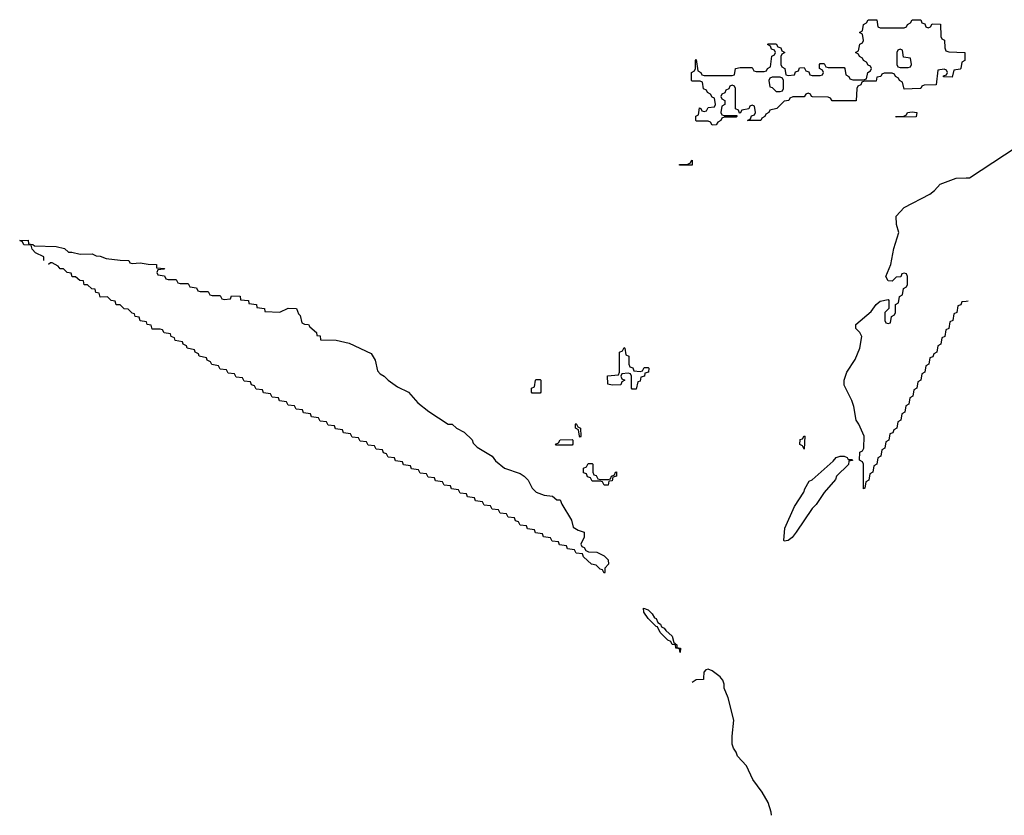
# Model space of a CAD drawing. Header units: inches. Extents: x 2808529 to 2951249, y 860290 to 1033701.
# Tile 105 of 153: x 2885268 to 2890191, y 1009314 to 1013294. Entities that reach past the tile are written whole.
import ezdxf

# ---------------------------------------------------------------- set-up
doc = ezdxf.new("R2010")
doc.units = ezdxf.units.IN
doc.header["$MEASUREMENT"] = 0
for name, color, linetype in [('C8080', 7, 'Continuous'), ('C8081', 7, 'Continuous'), ('C8091', 7, 'Continuous')]:
    doc.layers.add(name, color=color, linetype=linetype)

msp = doc.modelspace()

# ---------------------------------------------------------------- linework, layer by layer
at = {"layer": 'C8080', "color": 6}
for points in [[(2888686.3, 1010000), (2888686, 1009994), (2888650, 1009992), (2888630, 1009978)], [(2889026, 1009314), (2889025.5, 1009330), (2889010, 1009378), (2888980.7, 1009430), (2888933, 1009493), (2888901.1, 1009561.1), (2888856, 1009610), (2888850.6, 1009630), (2888837.3, 1009650), (2888830.7, 1009670), (2888830.6, 1009710), (2888838, 1009790), (2888810, 1009902), (2888790.6, 1009950), (2888790.5, 1009970), (2888782.8, 1009990), (2888774.8, 1010000)]]:
    msp.add_lwpolyline(points, dxfattribs=at)
at = {"layer": 'C8081', "color": 6}
for points in [[(2889810, 1013254), (2889822, 1013258), (2889830, 1013274), (2889871.6, 1013271.6), (2889874, 1013210), (2889878, 1013198), (2889891.6, 1013191.6), (2889892.7, 1013152.7), (2889898, 1013138), (2889912.7, 1013132.7), (2889994, 1013130), (2889994, 1013090), (2889978, 1013082), (2889974, 1013050), (2889970, 1013046), (2889938, 1013042), (2889930, 1013006), (2889887.3, 1013007.3), (2889887.3, 1013012.7), (2889902, 1013018), (2889906, 1013030), (2889902, 1013042), (2889890, 1013046), (2889858, 1013042), (2889850, 1012968.7), (2889790, 1012966), (2889778, 1012962), (2889774, 1012950), (2889769.3, 1012949.3), (2889690, 1012946), (2889682, 1012982), (2889666, 1012990), (2889662, 1013002), (2889646, 1013010), (2889642, 1013022), (2889630, 1013026), (2889590, 1013026), (2889578, 1013022), (2889574, 1013010), (2889554, 1013006), (2889550, 1012986), (2889490, 1012986), (2889478, 1012982), (2889472.7, 1012967.3), (2889458, 1012962), (2889454, 1012950), (2889450, 1012888.7), (2889330, 1012888.7), (2889322, 1012902), (2889310, 1012906), (2889232, 1012908), (2889226, 1012910), (2889222, 1012922), (2889210, 1012926), (2889198, 1012922), (2889190, 1012908.7), (2889132.7, 1012907.3), (2889118, 1012902), (2889114, 1012890), (2889090, 1012886), (2889054, 1012850), (2889018, 1012842), (2889014, 1012830), (2888998, 1012822), (2888994, 1012810), (2888978, 1012802), (2888974, 1012790), (2888969, 1012789), (2888906, 1012790), (2888922, 1012798), (2888927.3, 1012812.7), (2888942, 1012818), (2888946, 1012830), (2888942, 1012862), (2888930, 1012866), (2888918, 1012862), (2888912.7, 1012847.3), (2888878, 1012842), (2888870, 1012826), (2888866, 1012826), (2888862, 1012842), (2888847.3, 1012847.3), (2888846, 1012950), (2888842, 1012962), (2888830, 1012966), (2888818, 1012962), (2888812.7, 1012947.3), (2888798, 1012942), (2888792.7, 1012927.3), (2888778, 1012922), (2888774, 1012910), (2888778, 1012898), (2888794, 1012890), (2888794, 1012870), (2888778, 1012862), (2888774, 1012830), (2888778, 1012818), (2888790, 1012814), (2888854, 1012814), (2888854, 1012810), (2888850, 1012806), (2888790, 1012806), (2888778, 1012802), (2888774, 1012790), (2888758, 1012782), (2888750, 1012768), (2888730, 1012766), (2888722, 1012782), (2888710, 1012786), (2888650, 1012786), (2888648, 1012790), (2888648.4, 1012811.6), (2888662, 1012818), (2888667.3, 1012852.7), (2888674, 1012850), (2888678, 1012838), (2888690, 1012834), (2888702, 1012838), (2888710, 1012854), (2888742, 1012858), (2888746, 1012870), (2888742, 1012902), (2888730, 1012906), (2888722, 1012922), (2888706, 1012930), (2888702, 1012942), (2888687.3, 1012947.3), (2888682, 1012982), (2888670, 1012986), (2888630, 1012986), (2888626, 1012990), (2888626, 1013030), (2888642, 1013038), (2888646, 1013050), (2888646, 1013090), (2888650, 1013094), (2888658, 1013038), (2888674, 1013030), (2888678, 1013018), (2888690, 1013014), (2888830, 1013014), (2888842, 1013018), (2888846, 1013050), (2888870, 1013054), (2888930, 1013054), (2888938, 1013038), (2888950, 1013034), (2888990, 1013034), (2889002, 1013038), (2889006, 1013050), (2889022, 1013058), (2889028, 1013112), (2889042, 1013118), (2889046, 1013130), (2889042, 1013142), (2889027.3, 1013147.3), (2889022, 1013162), (2889006, 1013170), (2889010, 1013174), (2889050, 1013174), (2889058, 1013158), (2889072.7, 1013152.7), (2889078, 1013138), (2889094, 1013130), (2889078, 1013122), (2889074, 1013110), (2889074, 1013070), (2889078, 1013058), (2889094, 1013050), (2889098, 1013018), (2889110, 1013014), (2889142, 1013018), (2889147.3, 1013032.7), (2889162, 1013038), (2889167.3, 1013052.7), (2889190, 1013054), (2889198, 1013038), (2889212.7, 1013032.7), (2889218, 1013018), (2889230, 1013014), (2889270, 1013014), (2889282, 1013018), (2889286, 1013030), (2889282, 1013042), (2889266, 1013050), (2889266, 1013070), (2889270, 1013074), (2889290, 1013074), (2889298, 1013058), (2889310, 1013054), (2889390, 1013054), (2889394, 1013050), (2889398, 1013018), (2889414, 1013010), (2889418, 1012998), (2889432.7, 1012992.7), (2889487.3, 1012992.7), (2889502, 1012998), (2889508, 1013030), (2889522, 1013038), (2889526, 1013050), (2889522, 1013062), (2889510, 1013066), (2889502, 1013082), (2889486, 1013090), (2889482, 1013102), (2889466, 1013110), (2889462, 1013122), (2889446, 1013130), (2889462, 1013138), (2889468.4, 1013171.6), (2889482, 1013178), (2889486, 1013190), (2889482, 1013222), (2889466, 1013230), (2889482, 1013238), (2889486, 1013270), (2889502, 1013278), (2889510, 1013294), (2889552.7, 1013292.7), (2889558, 1013258), (2889570, 1013254), (2889690, 1013254), (2889702, 1013258), (2889706, 1013270), (2889722, 1013278), (2889730, 1013294), (2889772.7, 1013292.7), (2889778, 1013278), (2889792.7, 1013272.7), (2889798, 1013258)], [(2889670, 1013146), (2889658, 1013142), (2889654, 1013130), (2889654, 1013070), (2889658, 1013058), (2889670, 1013054), (2889710, 1013054), (2889722, 1013058), (2889726, 1013070), (2889722, 1013102), (2889687.3, 1013107.3), (2889682, 1013142)], [(2889070, 1013006), (2889030, 1013006), (2889018, 1013002), (2889014, 1012990), (2889018, 1012958), (2889030, 1012954), (2889050, 1012934), (2889070, 1012934), (2889082, 1012938), (2889086, 1012950), (2889086, 1012990), (2889082, 1013002)], [(2889650, 1012806), (2889648, 1012810), (2889688, 1012812), (2889702, 1012818), (2889706, 1012830), (2889730, 1012833.4), (2889754, 1012830), (2889750, 1012808)], [(2888566, 1012566), (2888566, 1012570), (2888608.4, 1012571.6), (2888622, 1012578), (2888626, 1012590), (2888630, 1012590.6), (2888630, 1012566)], [(2888370, 1011534), (2888382, 1011538), (2888390, 1011554), (2888410, 1011554), (2888414, 1011550), (2888412, 1011530), (2888394, 1011526), (2888392, 1011510), (2888374, 1011506), (2888370, 1011486), (2888358, 1011482), (2888350, 1011446), (2888330, 1011446), (2888326, 1011450), (2888326, 1011510), (2888322, 1011522), (2888310, 1011526), (2888278, 1011522), (2888274, 1011510), (2888278, 1011498), (2888294, 1011490), (2888278, 1011482), (2888272.7, 1011467.3), (2888230, 1011466), (2888208, 1011470), (2888207.3, 1011512.7), (2888262, 1011518), (2888266, 1011530), (2888266, 1011630), (2888282, 1011638), (2888290, 1011654), (2888294, 1011650), (2888298, 1011618), (2888314, 1011610), (2888314, 1011570), (2888318, 1011558), (2888332.7, 1011552.7), (2888338, 1011538)], [(2887830, 1011426), (2887826, 1011430), (2887826, 1011450), (2887842, 1011458), (2887846, 1011490), (2887850, 1011494), (2887870, 1011494), (2887874, 1011490), (2887874, 1011430), (2887870, 1011426)], [(2888070, 1011206), (2888066, 1011210), (2888062, 1011242), (2888046, 1011250), (2888046, 1011270), (2888050, 1011274), (2888058, 1011258), (2888072, 1011250), (2888074, 1011210)], [(2887950, 1011166), (2887946, 1011170), (2887962, 1011178), (2887970, 1011192), (2888030, 1011194), (2888034, 1011190), (2888034, 1011170), (2888030, 1011166)], [(2889190, 1011146), (2889182, 1011162), (2889168.7, 1011168.7), (2889170, 1011194), (2889182, 1011198), (2889190, 1011212), (2889194, 1011210)], [(2888170, 1010994), (2888210, 1010994), (2888222, 1010998), (2888226, 1011010), (2888242, 1011018), (2888246, 1011030), (2888251.6, 1011031.6), (2888251.3, 1011010), (2888234, 1011006), (2888230, 1010988), (2888214, 1010986), (2888210, 1010966), (2888190, 1010966), (2888182, 1010982), (2888170, 1010986), (2888130, 1010986), (2888122, 1011002), (2888107.3, 1011007.3), (2888102, 1011022), (2888087.3, 1011027.3), (2888086, 1011050), (2888102, 1011058), (2888110, 1011074), (2888130, 1011074), (2888134, 1011070), (2888134, 1011030), (2888138, 1011018), (2888150, 1011014), (2888158, 1010998)], [(2889410, 1011094), (2889430, 1011094), (2889431.6, 1011088.4), (2889414, 1011086), (2889411.1, 1011068.9), (2889352, 1011010), (2889346, 1010994), (2889290, 1010928.7), (2889250.5, 1010869.5), (2889230, 1010848.7), (2889150.4, 1010729.6), (2889130, 1010704), (2889110, 1010688.7), (2889090, 1010686), (2889089, 1010689), (2889093.2, 1010750), (2889141.5, 1010858.5), (2889188.7, 1010930), (2889193.2, 1010946.8), (2889215.3, 1010984.7), (2889230, 1010992), (2889335.1, 1011084.9), (2889350, 1011104.7), (2889369.3, 1011110.7), (2889390, 1011110.6), (2889404.7, 1011104.7)], [(2888570, 1010128), (2888566, 1010146), (2888548.7, 1010150), (2888547.3, 1010167.3), (2888530, 1010168.7), (2888523.1, 1010183.1), (2888508.7, 1010190), (2888470, 1010228.7), (2888456.4, 1010256.4), (2888450, 1010258), (2888410, 1010298), (2888388.7, 1010330), (2888386, 1010350), (2888410, 1010342), (2888430, 1010322), (2888442, 1010302), (2888450, 1010298), (2888458, 1010278), (2888471, 1010270), (2888476.9, 1010256.9), (2888490, 1010251), (2888498, 1010238), (2888530.4, 1010210.4), (2888538, 1010178), (2888552.7, 1010167.3), (2888552.7, 1010152.7), (2888571, 1010150)]]:
    msp.add_lwpolyline(points, close=True, dxfattribs=at)
for points in [[(2890000, 1011884.8), (2889978, 1011882), (2889972.7, 1011867.3), (2889958, 1011862), (2889954, 1011830), (2889938, 1011822), (2889934, 1011790), (2889918, 1011782), (2889914, 1011750), (2889898, 1011742), (2889894, 1011710), (2889878, 1011702), (2889874, 1011670), (2889858, 1011662), (2889854, 1011630), (2889838, 1011622), (2889832.7, 1011607.3), (2889818, 1011602), (2889814, 1011570), (2889798, 1011562), (2889794, 1011530), (2889778, 1011522), (2889774, 1011490), (2889758, 1011482), (2889754, 1011450), (2889738, 1011442), (2889734, 1011410), (2889718, 1011402), (2889714, 1011370), (2889698, 1011362), (2889694, 1011330), (2889678, 1011322), (2889674, 1011290), (2889658, 1011282), (2889654, 1011250), (2889638, 1011242), (2889632.7, 1011227.3), (2889618, 1011222), (2889614, 1011190), (2889598, 1011182), (2889594, 1011150), (2889578, 1011142), (2889574, 1011110), (2889558, 1011102), (2889554, 1011070), (2889538, 1011062), (2889534, 1011030), (2889518, 1011022), (2889514, 1010990), (2889498, 1010982), (2889494, 1010950), (2889487.3, 1010947.3), (2889486, 1011070), (2889482, 1011082), (2889466, 1011090), (2889469, 1011130), (2889482, 1011138), (2889489.1, 1011150.9), (2889489.2, 1011210), (2889464, 1011270), (2889449.3, 1011290), (2889438.6, 1011358.6), (2889429.1, 1011389.1), (2889390, 1011466), (2889389.2, 1011490), (2889404, 1011530), (2889445.2, 1011594.8), (2889468.7, 1011651.3), (2889478, 1011710), (2889468.9, 1011728.9), (2889449, 1011750), (2889449, 1011770), (2889525.1, 1011834.9), (2889549.4, 1011870), (2889570, 1011886), (2889610, 1011894), (2889614, 1011890), (2889614, 1011850), (2889594, 1011830), (2889594, 1011790), (2889598, 1011778), (2889610, 1011774), (2889622, 1011778), (2889626, 1011810), (2889642, 1011818), (2889646, 1011830), (2889646, 1011870), (2889662, 1011878), (2889666, 1011910), (2889682, 1011918), (2889686, 1011950), (2889702, 1011958), (2889706, 1011970), (2889706, 1012010), (2889702, 1012022), (2889690, 1012026), (2889678, 1012022), (2889672.7, 1012007.3), (2889650, 1012006), (2889630, 1011986), (2889610, 1011988), (2889599, 1012010), (2889623.7, 1012070), (2889638, 1012150), (2889662.9, 1012230), (2889652.3, 1012270), (2889649.6, 1012310.4), (2889690, 1012354), (2889818, 1012422), (2889840.9, 1012439.1), (2889870, 1012470.7), (2889950, 1012500.7), (2890000, 1012502.3)], [(2885389, 1012090), (2885388.4, 1012108.4), (2885347, 1012127), (2885330, 1012146), (2885326, 1012166), (2885288, 1012168), (2885282, 1012182), (2885268, 1012190), (2885310, 1012191), (2885312, 1012172), (2885334, 1012170), (2885342, 1012162), (2885450, 1012158.8), (2885492, 1012150), (2885511.3, 1012131.3), (2885528.7, 1012131.3), (2885570, 1012120.7), (2885630, 1012122), (2885650, 1012112), (2885670, 1012111.3), (2885699.6, 1012099.6), (2885770.5, 1012090.5), (2885814, 1012090), (2885818, 1012078), (2885830, 1012074), (2885870, 1012078), (2885910.7, 1012070.7), (2885951.3, 1012070), (2885952.7, 1012052.7), (2885992, 1012050), (2885990, 1012046), (2885958, 1012042), (2885954, 1012030), (2885958, 1012018), (2885992.7, 1012012.7), (2885998, 1011998), (2886010, 1011994), (2886050, 1011994), (2886058, 1011978), (2886070, 1011974), (2886110, 1011974), (2886118, 1011958), (2886152.7, 1011952.7), (2886158, 1011938), (2886170, 1011934), (2886210, 1011934), (2886218, 1011918), (2886230, 1011914), (2886270, 1011914), (2886278, 1011898), (2886290, 1011894), (2886322, 1011898), (2886327.3, 1011912.7), (2886370, 1011910.5), (2886372.7, 1011892.7), (2886412, 1011890), (2886414, 1011874), (2886452, 1011870), (2886454, 1011854), (2886492, 1011850), (2886494, 1011834), (2886569.2, 1011830.8), (2886610, 1011850.5), (2886651.3, 1011850), (2886662, 1011822), (2886670, 1011814), (2886678, 1011778), (2886691.6, 1011771.6), (2886711.3, 1011770), (2886718, 1011758), (2886752, 1011730), (2886754, 1011714), (2886770, 1011712), (2886772.7, 1011692.7), (2886850, 1011690.8), (2886915.3, 1011675.3), (2887024.7, 1011624.7), (2887044.7, 1011590), (2887056.9, 1011536.9), (2887070, 1011522), (2887090, 1011511.3), (2887110, 1011491.3), (2887157.3, 1011457.3), (2887212, 1011430), (2887258, 1011378), (2887314, 1011334), (2887410, 1011271.3), (2887430.7, 1011270.7), (2887451.1, 1011251.1), (2887490.9, 1011230.9), (2887530, 1011192), (2887536, 1011176), (2887556, 1011156), (2887630, 1011111.3), (2887647.1, 1011087.1), (2887691.1, 1011051.1), (2887770, 1011024.7), (2887790.9, 1011010.9), (2887810.9, 1010990.9), (2887830.7, 1010950.7), (2887850.7, 1010930.7), (2887890, 1010916), (2887931.1, 1010911.1), (2887952.7, 1010892.7), (2887970, 1010892), (2887978, 1010870), (2888026.8, 1010790), (2888035.3, 1010755.3), (2888059.8, 1010739.8), (2888090.8, 1010730.8), (2888090, 1010706), (2888074, 1010670), (2888078, 1010658), (2888090, 1010654), (2888098, 1010638), (2888112, 1010632), (2888154, 1010630), (2888190, 1010612), (2888210, 1010592), (2888211.3, 1010570), (2888194, 1010550), (2888194, 1010530), (2888190, 1010526), (2888182, 1010542), (2888170, 1010546), (2888150, 1010566), (2888126, 1010570), (2888087.3, 1010607.3), (2888082, 1010622), (2888050, 1010626), (2888042, 1010642), (2888007.3, 1010647.3), (2888002, 1010662), (2887967.3, 1010667.3), (2887962, 1010682), (2887930, 1010686), (2887922, 1010702), (2887887.3, 1010707.3), (2887882, 1010722), (2887847.3, 1010727.3), (2887842, 1010742), (2887807.3, 1010747.3), (2887802, 1010762), (2887770, 1010766), (2887762, 1010782), (2887747.3, 1010787.3), (2887742, 1010802), (2887710, 1010806), (2887702, 1010822), (2887670, 1010826), (2887662, 1010842), (2887630, 1010846), (2887622, 1010862), (2887590, 1010866), (2887582, 1010882), (2887547.3, 1010887.3), (2887542, 1010902), (2887507.3, 1010907.3), (2887502, 1010922), (2887470, 1010926), (2887462, 1010942), (2887427.3, 1010947.3), (2887422, 1010962), (2887390, 1010966), (2887382, 1010982), (2887347.3, 1010987.3), (2887342, 1011002), (2887310, 1011006), (2887302, 1011022), (2887270, 1011026), (2887262, 1011042), (2887227.3, 1011047.3), (2887222, 1011062), (2887187.3, 1011067.3), (2887182, 1011082), (2887147.3, 1011087.3), (2887142, 1011102), (2887110, 1011106), (2887102, 1011122), (2887087.3, 1011127.3), (2887082, 1011142), (2887050, 1011146), (2887042, 1011162), (2887010, 1011166), (2887002, 1011182), (2886970, 1011186), (2886962, 1011202), (2886930, 1011206), (2886922, 1011222), (2886887.3, 1011227.3), (2886882, 1011242), (2886847.3, 1011247.3), (2886842, 1011262), (2886810, 1011266), (2886802, 1011282), (2886770, 1011286), (2886762, 1011302), (2886727.3, 1011307.3), (2886722, 1011322), (2886687.3, 1011327.3), (2886682, 1011342), (2886650, 1011346), (2886642, 1011362), (2886610, 1011366), (2886602, 1011382), (2886567.3, 1011387.3), (2886562, 1011402), (2886530, 1011406), (2886522, 1011422), (2886487.3, 1011427.3), (2886482, 1011442), (2886450, 1011446), (2886442, 1011462), (2886427.3, 1011467.3), (2886422, 1011482), (2886390, 1011486), (2886382, 1011502), (2886350, 1011506), (2886342, 1011522), (2886310, 1011526), (2886302, 1011542), (2886270, 1011546), (2886262, 1011562), (2886228.4, 1011568.4), (2886222, 1011582), (2886206, 1011590), (2886202, 1011602), (2886166, 1011610), (2886162, 1011622), (2886146, 1011630), (2886142, 1011642), (2886106, 1011650), (2886102, 1011662), (2886086, 1011670), (2886082, 1011682), (2886046, 1011690), (2886042, 1011702), (2886026, 1011710), (2886022, 1011722), (2885990, 1011728), (2885982, 1011742), (2885970, 1011746), (2885930, 1011746), (2885926, 1011766), (2885906, 1011770), (2885902, 1011782), (2885870, 1011788), (2885866, 1011806), (2885846, 1011810), (2885842, 1011822), (2885830, 1011826), (2885810, 1011846), (2885790, 1011848), (2885770, 1011868), (2885750, 1011868), (2885746, 1011886), (2885726, 1011890), (2885707.3, 1011907.3), (2885670, 1011906), (2885666, 1011926), (2885648, 1011930), (2885646, 1011946), (2885628.4, 1011948.4), (2885607.3, 1011967.3), (2885590, 1011968), (2885587.3, 1011987.3), (2885568.7, 1011988.7), (2885547.3, 1012007.3), (2885530, 1012008), (2885526, 1012026), (2885506, 1012030), (2885487.3, 1012047.3), (2885470, 1012048), (2885460.4, 1012060.4), (2885430, 1012078), (2885422, 1012078), (2885411.2, 1012068.8)], [(2888774.8, 1010000), (2888770, 1010006), (2888730, 1010036), (2888710, 1010044.7), (2888698, 1010042), (2888688, 1010030), (2888686.3, 1010000)]]:
    msp.add_lwpolyline(points, dxfattribs=at)
at = {"layer": 'C8091', "color": 6}
for points in [[(2890000, 1012502.3), (2890017.1, 1012502.9), (2890250, 1012656)], [(2890010, 1011886), (2890000, 1011884.8)]]:
    msp.add_lwpolyline(points, dxfattribs=at)

doc.saveas('drawing.dxf')
